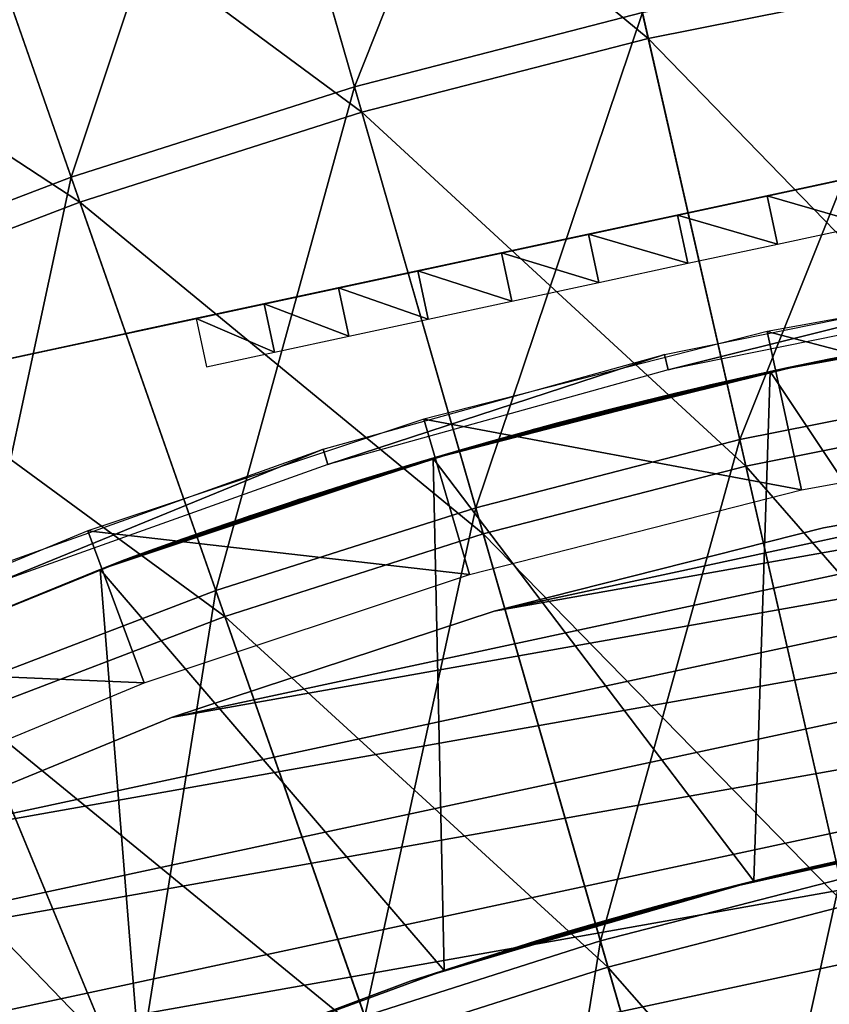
# Model space of a CAD drawing. Header units: millimetres. Extents: x -63 to 63, y -63 to 63.
# Tile 91 of 107: x -10.98 to -6.05, y 25.45 to 31.45. Entities that reach past the tile are written whole.
import ezdxf

# ---------------------------------------------------------------- set-up
doc = ezdxf.new("R2010")
doc.units = ezdxf.units.MM
doc.header["$LTSCALE"] = 106.095679
for name, color, linetype in [('1', 7, 'CONTINUOUS'), ('11', 7, 'CONTINUOUS'), ('15', 7, 'CONTINUOUS'), ('17', 7, 'CONTINUOUS'), ('18', 7, 'CONTINUOUS'), ('24', 7, 'CONTINUOUS'), ('26', 7, 'CONTINUOUS'), ('3', 7, 'CONTINUOUS'), ('32', 7, 'CONTINUOUS'), ('33', 7, 'CONTINUOUS'), ('7', 7, 'CONTINUOUS')]:
    doc.layers.add(name, color=color, linetype=linetype)

msp = doc.modelspace()

# ---------------------------------------------------------------- linework, layer by layer
at = {"layer": '1', "color": 4, "linetype": 'Continuous'}
for points in [[(-6.4286, 29.552, -29.7933), (-4.1636, 28.9587, -0.1933), (-4.304, 29.9353, -29.7933), (-6.4286, 29.552, -29.7933)], [(-8.5205, 29.0181, -29.7933), (-6.2189, 28.5878, -0.1933), (-6.4286, 29.552, -29.7933), (-8.5205, 29.0181, -29.7933)], [(-6.2189, 28.5878, -0.1933), (-4.1636, 28.9587, -0.1933), (-6.4286, 29.552, -29.7933), (-6.2189, 28.5878, -0.1933)], [(-10.5689, 28.3363, -29.7933), (-8.2425, 28.0714, -0.1933), (-8.5205, 29.0181, -29.7933), (-10.5689, 28.3363, -29.7933)], [(-8.2425, 28.0714, -0.1933), (-6.2189, 28.5878, -0.1933), (-8.5205, 29.0181, -29.7933), (-8.2425, 28.0714, -0.1933)], [(-12.5634, 27.5101, -29.7933), (-10.2241, 27.4118, -0.1933), (-10.5689, 28.3363, -29.7933), (-12.5634, 27.5101, -29.7933)], [(-10.2241, 27.4118, -0.1933), (-8.2425, 28.0714, -0.1933), (-10.5689, 28.3363, -29.7933), (-10.2241, 27.4118, -0.1933)], [(-12.1536, 26.6126, -0.1933), (-10.2241, 27.4118, -0.1933), (-12.5634, 27.5101, -29.7933), (-12.1536, 26.6126, -0.1933)]]:
    msp.add_3dface(points, dxfattribs=at)
at = {"layer": '11', "linetype": 'Continuous'}
for points in [[(-7.7635, 34.014, 5.378), (-8.9431, 31.0422, 7.1002), (-9.6584, 33.5251, 5.378), (-7.7635, 34.014, 5.378)], [(-7.1885, 31.4948, 7.1002), (-8.9431, 31.0422, 7.1002), (-7.7635, 34.014, 5.378), (-7.1885, 31.4948, 7.1002)], [(-9.6584, 33.5251, 5.378), (-10.6696, 30.4919, 7.1002), (-11.523, 32.9308, 5.378), (-9.6584, 33.5251, 5.378)], [(-8.9431, 31.0422, 7.1002), (-10.6696, 30.4919, 7.1002), (-9.6584, 33.5251, 5.378), (-8.9431, 31.0422, 7.1002)], [(-10.6696, 30.4919, 7.1002), (-12.3625, 29.8457, 7.1002), (-11.523, 32.9308, 5.378), (-10.6696, 30.4919, 7.1002)], [(-5.4112, 31.8483, 7.1002), (-6.5946, 28.8929, 8.6877), (-7.1885, 31.4948, 7.1002), (-5.4112, 31.8483, 7.1002)], [(-4.9642, 29.2172, 8.6877), (-6.5946, 28.8929, 8.6877), (-5.4112, 31.8483, 7.1002), (-4.9642, 29.2172, 8.6877)], [(-7.1885, 31.4948, 7.1002), (-8.2043, 28.4777, 8.6877), (-8.9431, 31.0422, 7.1002), (-7.1885, 31.4948, 7.1002)], [(-6.5946, 28.8929, 8.6877), (-8.2043, 28.4777, 8.6877), (-7.1885, 31.4948, 7.1002), (-6.5946, 28.8929, 8.6877)], [(-8.9431, 31.0422, 7.1002), (-9.7881, 27.9728, 8.6877), (-10.6696, 30.4919, 7.1002), (-8.9431, 31.0422, 7.1002)], [(-8.2043, 28.4777, 8.6877), (-9.7881, 27.9728, 8.6877), (-8.9431, 31.0422, 7.1002), (-8.2043, 28.4777, 8.6877)], [(-10.6696, 30.4919, 7.1002), (-11.3412, 27.38, 8.6877), (-12.3625, 29.8457, 7.1002), (-10.6696, 30.4919, 7.1002)], [(-9.7881, 27.9728, 8.6877), (-11.3412, 27.38, 8.6877), (-10.6696, 30.4919, 7.1002), (-9.7881, 27.9728, 8.6877)], [(-4.9642, 29.2172, 8.6877), (-5.9834, 26.2151, 10.1364), (-6.5946, 28.8929, 8.6877), (-4.9642, 29.2172, 8.6877)], [(-6.5946, 28.8929, 8.6877), (-7.4439, 25.8384, 10.1364), (-8.2043, 28.4777, 8.6877), (-6.5946, 28.8929, 8.6877)], [(-5.9834, 26.2151, 10.1364), (-7.4439, 25.8384, 10.1364), (-6.5946, 28.8929, 8.6877), (-5.9834, 26.2151, 10.1364)], [(-8.2043, 28.4777, 8.6877), (-8.881, 25.3804, 10.1364), (-9.7881, 27.9728, 8.6877), (-8.2043, 28.4777, 8.6877)], [(-7.4439, 25.8384, 10.1364), (-8.881, 25.3804, 10.1364), (-8.2043, 28.4777, 8.6877), (-7.4439, 25.8384, 10.1364)], [(-9.7881, 27.9728, 8.6877), (-10.2901, 24.8425, 10.1364), (-11.3412, 27.38, 8.6877), (-9.7881, 27.9728, 8.6877)], [(-8.881, 25.3804, 10.1364), (-10.2901, 24.8425, 10.1364), (-9.7881, 27.9728, 8.6877), (-8.881, 25.3804, 10.1364)], [(-10.2901, 24.8425, 10.1364), (-11.6668, 24.2264, 10.1364), (-11.3412, 27.38, 8.6877), (-10.2901, 24.8425, 10.1364)], [(-5.9834, 26.2151, 10.1364), (-6.664, 23.1313, 11.4425), (-7.4439, 25.8384, 10.1364), (-5.9834, 26.2151, 10.1364)], [(-5.3565, 23.4685, 11.4425), (-6.664, 23.1313, 11.4425), (-5.9834, 26.2151, 10.1364), (-5.3565, 23.4685, 11.4425)], [(-7.4439, 25.8384, 10.1364), (-7.9505, 22.7212, 11.4425), (-8.881, 25.3804, 10.1364), (-7.4439, 25.8384, 10.1364)], [(-6.664, 23.1313, 11.4425), (-7.9505, 22.7212, 11.4425), (-7.4439, 25.8384, 10.1364), (-6.664, 23.1313, 11.4425)]]:
    msp.add_3dface(points, dxfattribs=at)
at = {"layer": '15', "color": 251, "linetype": 'Continuous', "true_color": 0x4c4c4c}
for points in [[(-6.179, 29.3568, -36), (-4.0813, 29.7211, -36), (-6.0418, 29.3853, -59.3742), (-6.179, 29.3568, -36)], [(-6.4098, 29.3071, -236), (-4.4254, 29.6718, -226.2977), (-4.3237, 29.685, -236), (-6.4098, 29.3071, -236)], [(-4.8642, 29.603, -226.4892), (-4.4254, 29.6718, -226.2977), (-6.4098, 29.3071, -236), (-4.8642, 29.603, -226.4892)], [(-5.3206, 29.5244, -226.6275), (-4.8642, 29.603, -226.4892), (-6.4098, 29.3071, -236), (-5.3206, 29.5244, -226.6275)], [(-5.797, 29.4346, -226.7144), (-5.3206, 29.5244, -226.6275), (-6.4098, 29.3071, -236), (-5.797, 29.4346, -226.7144)], [(-6.2933, 29.3325, -226.75), (-5.797, 29.4346, -226.7144), (-6.4098, 29.3071, -236), (-6.2933, 29.3325, -226.75)], [(-5.8095, 29.4321, -218.2794), (-6.2971, 29.3317, -218.25), (-6.0414, 29.3854, -62.6258), (-5.8095, 29.4321, -218.2794)], [(-8.2446, 28.8449, -36), (-6.179, 29.3568, -36), (-7.8918, 28.9434, -60.8784), (-8.2446, 28.8449, -36)], [(-7.8918, 28.9434, -60.8784), (-6.179, 29.3568, -36), (-7.8536, 28.9538, -60.6316), (-7.8918, 28.9434, -60.8784)], [(-7.8536, 28.9538, -60.6316), (-6.179, 29.3568, -36), (-7.7818, 28.9732, -60.3901), (-7.8536, 28.9538, -60.6316)], [(-7.7818, 28.9732, -60.3901), (-6.179, 29.3568, -36), (-7.6806, 29.0002, -60.1699), (-7.7818, 28.9732, -60.3901)], [(-7.6806, 29.0002, -60.1699), (-6.179, 29.3568, -36), (-7.5464, 29.0354, -59.9704), (-7.6806, 29.0002, -60.1699)], [(-7.5464, 29.0354, -59.9704), (-6.179, 29.3568, -36), (-7.38, 29.0781, -59.7876), (-7.5464, 29.0354, -59.9704)], [(-7.38, 29.0781, -59.7876), (-6.179, 29.3568, -36), (-7.1926, 29.125, -59.6325), (-7.38, 29.0781, -59.7876)], [(-7.1926, 29.125, -59.6325), (-6.179, 29.3568, -36), (-6.9934, 29.1735, -59.514), (-7.1926, 29.125, -59.6325)], [(-6.9934, 29.1735, -59.514), (-6.179, 29.3568, -36), (-6.778, 29.2243, -59.4281), (-6.9934, 29.1735, -59.514)], [(-6.778, 29.2243, -59.4281), (-6.179, 29.3568, -36), (-6.5451, 29.2773, -59.3735), (-6.778, 29.2243, -59.4281)], [(-6.5451, 29.2773, -59.3735), (-6.179, 29.3568, -36), (-6.2945, 29.3322, -59.3501), (-6.5451, 29.2773, -59.3735)], [(-6.2971, 29.3317, -218.25), (-6.2945, 29.3322, -62.6498), (-6.0414, 29.3854, -62.6258), (-6.2971, 29.3317, -218.25)], [(-6.2945, 29.3322, -59.3501), (-6.179, 29.3568, -36), (-6.0418, 29.3853, -59.3742), (-6.2945, 29.3322, -59.3501)], [(-8.4641, 28.7789, -236), (-6.7807, 29.2237, -226.7197), (-6.4098, 29.3071, -236), (-8.4641, 28.7789, -236)], [(-6.2971, 29.3317, -218.25), (-6.7879, 29.222, -218.2848), (-6.5469, 29.2769, -62.6259), (-6.2971, 29.3317, -218.25)], [(-6.5469, 29.2769, -62.6259), (-6.7879, 29.222, -218.2848), (-6.7812, 29.2235, -62.5707), (-6.5469, 29.2769, -62.6259)], [(-6.7807, 29.2237, -226.7197), (-6.2933, 29.3325, -226.75), (-6.4098, 29.3071, -236), (-6.7807, 29.2237, -226.7197)], [(-6.2945, 29.3322, -62.6498), (-6.2971, 29.3317, -218.25), (-6.5469, 29.2769, -62.6259), (-6.2945, 29.3322, -62.6498)], [(-7.2478, 29.1113, -226.6362), (-6.7807, 29.2237, -226.7197), (-8.4641, 28.7789, -236), (-7.2478, 29.1113, -226.6362)], [(-6.7879, 29.222, -218.2848), (-7.2564, 29.1092, -218.3708), (-6.9975, 29.1725, -62.4842), (-6.7879, 29.222, -218.2848)], [(-6.7812, 29.2235, -62.5707), (-6.7879, 29.222, -218.2848), (-6.9975, 29.1725, -62.4842), (-6.7812, 29.2235, -62.5707)], [(-6.9975, 29.1725, -62.4842), (-7.2564, 29.1092, -218.3708), (-7.1972, 29.1239, -62.3652), (-6.9975, 29.1725, -62.4842)], [(-7.6945, 28.9965, -226.4994), (-7.2478, 29.1113, -226.6362), (-8.4641, 28.7789, -236), (-7.6945, 28.9965, -226.4994)], [(-7.2564, 29.1092, -218.3708), (-7.7028, 28.9943, -218.508), (-7.3844, 29.077, -62.2094), (-7.2564, 29.1092, -218.3708)], [(-7.1972, 29.1239, -62.3652), (-7.2564, 29.1092, -218.3708), (-7.3844, 29.077, -62.2094), (-7.1972, 29.1239, -62.3652)], [(-7.3844, 29.077, -62.2094), (-7.7028, 28.9943, -218.508), (-7.5502, 29.0344, -62.0261), (-7.3844, 29.077, -62.2094)], [(-7.5502, 29.0344, -62.0261), (-7.7028, 28.9943, -218.508), (-7.6837, 28.9993, -61.8263), (-7.5502, 29.0344, -62.0261)], [(-8.1244, 28.879, -226.3075), (-7.6945, 28.9965, -226.4994), (-8.4641, 28.7789, -236), (-8.1244, 28.879, -226.3075)], [(-7.7028, 28.9943, -218.508), (-8.13, 28.8774, -218.6983), (-7.7841, 28.9725, -61.6062), (-7.7028, 28.9943, -218.508)], [(-7.6837, 28.9993, -61.8263), (-7.7028, 28.9943, -218.508), (-7.7841, 28.9725, -61.6062), (-7.6837, 28.9993, -61.8263)], [(-7.8923, 28.9433, -61.1189), (-8.2446, 28.8449, -36), (-7.8918, 28.9434, -60.8784), (-7.8923, 28.9433, -61.1189)], [(-8.13, 28.8774, -218.6983), (-8.2446, 28.8449, -36), (-7.8923, 28.9433, -61.1189), (-8.13, 28.8774, -218.6983)], [(-7.7841, 28.9725, -61.6062), (-8.13, 28.8774, -218.6983), (-7.855, 28.9534, -61.3652), (-7.7841, 28.9725, -61.6062)], [(-7.855, 28.9534, -61.3652), (-8.13, 28.8774, -218.6983), (-7.8923, 28.9433, -61.1189), (-7.855, 28.9534, -61.3652)], [(-8.13, 28.8774, -218.6983), (-8.5422, 28.7582, -218.9439), (-8.2446, 28.8449, -36), (-8.13, 28.8774, -218.6983)], [(-8.5418, 28.7583, -226.058), (-8.1244, 28.879, -226.3075), (-8.4641, 28.7789, -236), (-8.5418, 28.7583, -226.058)], [(-8.2446, 28.8449, -36), (-10.188, 28.2171, -221.2426), (-10.2679, 28.1881, -36), (-8.2446, 28.8449, -36)], [(-10.0294, 28.2738, -220.7831), (-10.188, 28.2171, -221.2426), (-8.2446, 28.8449, -36), (-10.0294, 28.2738, -220.7831)], [(-9.8196, 28.3474, -220.3481), (-10.0294, 28.2738, -220.7831), (-8.2446, 28.8449, -36), (-9.8196, 28.3474, -220.3481)], [(-9.5608, 28.4357, -219.9371), (-9.8196, 28.3474, -220.3481), (-8.2446, 28.8449, -36), (-9.5608, 28.4357, -219.9371)], [(-9.2619, 28.5345, -219.5643), (-9.5608, 28.4357, -219.9371), (-8.2446, 28.8449, -36), (-9.2619, 28.5345, -219.5643)], [(-8.9244, 28.6418, -219.2356), (-9.2619, 28.5345, -219.5643), (-8.2446, 28.8449, -36), (-8.9244, 28.6418, -219.2356)], [(-8.5422, 28.7582, -218.9439), (-8.9244, 28.6418, -219.2356), (-8.2446, 28.8449, -36), (-8.5422, 28.7582, -218.9439)], [(-10.4934, 28.1015, -236), (-8.5418, 28.7583, -226.058), (-8.4641, 28.7789, -236), (-10.4934, 28.1015, -236)], [(-8.93, 28.6401, -225.7605), (-8.5418, 28.7583, -226.058), (-10.4934, 28.1015, -236), (-8.93, 28.6401, -225.7605)], [(-9.2718, 28.5313, -225.4244), (-8.93, 28.6401, -225.7605), (-10.4934, 28.1015, -236), (-9.2718, 28.5313, -225.4244)], [(-9.5744, 28.4312, -225.0406), (-9.2718, 28.5313, -225.4244), (-10.4934, 28.1015, -236), (-9.5744, 28.4312, -225.0406)], [(-9.836, 28.3417, -224.6176), (-9.5744, 28.4312, -225.0406), (-10.4934, 28.1015, -236), (-9.836, 28.3417, -224.6176)], [(-10.0464, 28.2678, -224.1728), (-9.836, 28.3417, -224.6176), (-10.4934, 28.1015, -236), (-10.0464, 28.2678, -224.1728)], [(-10.2022, 28.212, -223.7079), (-10.0464, 28.2678, -224.1728), (-10.4934, 28.1015, -236), (-10.2022, 28.212, -223.7079)], [(-10.3082, 28.1734, -223.2167), (-10.2022, 28.212, -223.7079), (-10.4934, 28.1015, -236), (-10.3082, 28.1734, -223.2167)], [(-10.188, 28.2171, -221.2426), (-10.2994, 28.1766, -221.7311), (-10.2679, 28.1881, -36), (-10.188, 28.2171, -221.2426)], [(-12.2403, 27.3893, -36), (-10.2679, 28.1881, -36), (-10.4934, 28.1015, -236), (-12.2403, 27.3893, -36)], [(-10.2679, 28.1881, -36), (-10.3615, 28.1538, -222.7187), (-10.4934, 28.1015, -236), (-10.2679, 28.1881, -36)], [(-10.3615, 28.1538, -222.7187), (-10.3082, 28.1734, -223.2167), (-10.4934, 28.1015, -236), (-10.3615, 28.1538, -222.7187)], [(-10.3588, 28.1548, -222.2282), (-10.3615, 28.1538, -222.7187), (-10.2679, 28.1881, -36), (-10.3588, 28.1548, -222.2282)], [(-10.2994, 28.1766, -221.7311), (-10.3588, 28.1548, -222.2282), (-10.2679, 28.1881, -36), (-10.2994, 28.1766, -221.7311)], [(-12.4678, 27.2853, -236), (-12.2403, 27.3893, -36), (-10.4934, 28.1015, -236), (-12.4678, 27.2853, -236)]]:
    msp.add_3dface(points, dxfattribs=at)
at = {"layer": '17', "color": 251, "linetype": 'Continuous', "true_color": 0x4c4c4c}
for points in [[(-6.5097, 26.2028, -236), (-4.6048, 26.6036, -236), (-6.2623, 26.2637, -224.6644), (-6.5097, 26.2028, -236)], [(-6.2623, 26.2637, -224.6644), (-4.6048, 26.6036, -236), (-5.9717, 26.3313, -224.7261), (-6.2623, 26.2637, -224.6644)], [(-4.8076, 26.5685, -36), (-6.7228, 26.1497, -36), (-4.9624, 26.5401, -59.514), (-4.8076, 26.5685, -36)], [(-4.9624, 26.5401, -59.514), (-6.7228, 26.1497, -36), (-5.1797, 26.4985, -59.4281), (-4.9624, 26.5401, -59.514)], [(-5.1797, 26.4985, -59.4281), (-6.7228, 26.1497, -36), (-5.414, 26.4516, -59.3735), (-5.1797, 26.4985, -59.4281)], [(-5.414, 26.4516, -59.3735), (-6.7228, 26.1497, -36), (-5.665, 26.399, -59.3502), (-5.414, 26.4516, -59.3735)], [(-5.665, 26.399, -59.3502), (-6.7228, 26.1497, -36), (-5.9173, 26.3436, -59.3742), (-5.665, 26.399, -59.3502)], [(-5.9173, 26.3436, -59.3742), (-6.7228, 26.1497, -36), (-6.1514, 26.2899, -59.4295), (-5.9173, 26.3436, -59.3742)], [(-5.9178, 26.3435, -62.6258), (-6.1522, 26.2897, -62.5705), (-5.9717, 26.3313, -220.2738), (-5.9178, 26.3435, -62.6258)], [(-6.1514, 26.2899, -59.4295), (-6.7228, 26.1497, -36), (-6.3674, 26.2384, -59.516), (-6.1514, 26.2899, -59.4295)], [(-6.1522, 26.2897, -62.5705), (-6.3686, 26.2382, -62.484), (-6.2624, 26.2637, -220.3355), (-6.1522, 26.2897, -62.5705)], [(-5.9717, 26.3313, -220.2738), (-6.1522, 26.2897, -62.5705), (-6.2624, 26.2637, -220.3355), (-5.9717, 26.3313, -220.2738)], [(-6.3674, 26.2384, -59.516), (-6.7228, 26.1497, -36), (-6.5669, 26.1892, -59.6353), (-6.3674, 26.2384, -59.516)], [(-6.3686, 26.2382, -62.484), (-6.5682, 26.1889, -62.3647), (-6.5372, 26.1967, -220.4358), (-6.3686, 26.2382, -62.484)], [(-6.2624, 26.2637, -220.3355), (-6.3686, 26.2382, -62.484), (-6.5372, 26.1967, -220.4358), (-6.2624, 26.2637, -220.3355)], [(-6.537, 26.1967, -224.5643), (-6.5097, 26.2028, -236), (-6.2623, 26.2637, -224.6644), (-6.537, 26.1967, -224.5643)], [(-8.3957, 25.659, -236), (-6.5097, 26.2028, -236), (-7.8398, 25.8367, -222.6528), (-8.3957, 25.659, -236)], [(-7.8398, 25.8367, -222.6528), (-6.5097, 26.2028, -236), (-7.7985, 25.8492, -222.9592), (-7.8398, 25.8367, -222.6528)], [(-7.7985, 25.8492, -222.9592), (-6.5097, 26.2028, -236), (-7.7191, 25.8731, -223.2566), (-7.7985, 25.8492, -222.9592)], [(-7.7191, 25.8731, -223.2566), (-6.5097, 26.2028, -236), (-7.6027, 25.9075, -223.5342), (-7.7191, 25.8731, -223.2566)], [(-7.6027, 25.9075, -223.5342), (-6.5097, 26.2028, -236), (-7.4471, 25.9527, -223.7985), (-7.6027, 25.9075, -223.5342)], [(-7.4471, 25.9527, -223.7985), (-6.5097, 26.2028, -236), (-7.2605, 26.0055, -224.0376), (-7.4471, 25.9527, -223.7985)], [(-7.2605, 26.0055, -224.0376), (-6.5097, 26.2028, -236), (-7.0459, 26.0644, -224.2441), (-7.2605, 26.0055, -224.0376)], [(-7.0459, 26.0644, -224.2441), (-6.5097, 26.2028, -236), (-6.8005, 26.1295, -224.4226), (-7.0459, 26.0644, -224.2441)], [(-6.5372, 26.1967, -220.4358), (-6.7553, 26.1413, -62.2085), (-6.801, 26.1294, -220.5777), (-6.5372, 26.1967, -220.4358)], [(-6.8005, 26.1295, -224.4226), (-6.5097, 26.2028, -236), (-6.537, 26.1967, -224.5643), (-6.8005, 26.1295, -224.4226)], [(-6.5682, 26.1889, -62.3647), (-6.7553, 26.1413, -62.2085), (-6.5372, 26.1967, -220.4358), (-6.5682, 26.1889, -62.3647)], [(-6.5669, 26.1892, -59.6353), (-6.7228, 26.1497, -36), (-6.7539, 26.1416, -59.7915), (-6.5669, 26.1892, -59.6353)], [(-6.7228, 26.1497, -36), (-8.603, 25.5927, -36), (-6.7539, 26.1416, -59.7915), (-6.7228, 26.1497, -36)], [(-6.7539, 26.1416, -59.7915), (-8.603, 25.5927, -36), (-6.9195, 26.0983, -59.9751), (-6.7539, 26.1416, -59.7915)], [(-6.9195, 26.0983, -59.9751), (-8.603, 25.5927, -36), (-7.0529, 26.0626, -60.175), (-6.9195, 26.0983, -59.9751)], [(-6.9209, 26.0979, -62.0249), (-7.0541, 26.0622, -61.825), (-7.0466, 26.0642, -220.7565), (-6.9209, 26.0979, -62.0249)], [(-6.801, 26.1294, -220.5777), (-6.9209, 26.0979, -62.0249), (-7.0466, 26.0642, -220.7565), (-6.801, 26.1294, -220.5777)], [(-6.7553, 26.1413, -62.2085), (-6.9209, 26.0979, -62.0249), (-6.801, 26.1294, -220.5777), (-6.7553, 26.1413, -62.2085)], [(-7.0529, 26.0626, -60.175), (-8.603, 25.5927, -36), (-7.1531, 26.0352, -60.3946), (-7.0529, 26.0626, -60.175)], [(-7.1531, 26.0352, -60.3946), (-8.603, 25.5927, -36), (-7.2239, 26.0157, -60.6348), (-7.1531, 26.0352, -60.3946)], [(-7.0466, 26.0642, -220.7565), (-7.2245, 26.0155, -61.3652), (-7.2613, 26.0053, -220.9633), (-7.0466, 26.0642, -220.7565)], [(-7.1541, 26.035, -61.6054), (-7.2245, 26.0155, -61.3652), (-7.0466, 26.0642, -220.7565), (-7.1541, 26.035, -61.6054)], [(-7.0541, 26.0622, -61.825), (-7.1541, 26.035, -61.6054), (-7.0466, 26.0642, -220.7565), (-7.0541, 26.0622, -61.825)], [(-7.2239, 26.0157, -60.6348), (-8.603, 25.5927, -36), (-7.2612, 26.0053, -60.8802), (-7.2239, 26.0157, -60.6348)], [(-7.2612, 26.0053, -60.8802), (-8.603, 25.5927, -36), (-7.2614, 26.0052, -61.1198), (-7.2612, 26.0053, -60.8802)], [(-7.2614, 26.0052, -61.1198), (-8.603, 25.5927, -36), (-7.448, 25.9524, -221.2029), (-7.2614, 26.0052, -61.1198)], [(-7.2613, 26.0053, -220.9633), (-7.2614, 26.0052, -61.1198), (-7.448, 25.9524, -221.2029), (-7.2613, 26.0053, -220.9633)], [(-7.2245, 26.0155, -61.3652), (-7.2614, 26.0052, -61.1198), (-7.2613, 26.0053, -220.9633), (-7.2245, 26.0155, -61.3652)], [(-7.448, 25.9524, -221.2029), (-8.603, 25.5927, -36), (-7.6036, 25.9073, -221.4677), (-7.448, 25.9524, -221.2029)], [(-7.6036, 25.9073, -221.4677), (-8.603, 25.5927, -36), (-7.7199, 25.8728, -221.7457), (-7.6036, 25.9073, -221.4677)], [(-7.7199, 25.8728, -221.7457), (-8.603, 25.5927, -36), (-7.799, 25.8491, -222.0434), (-7.7199, 25.8728, -221.7457)], [(-7.799, 25.8491, -222.0434), (-8.603, 25.5927, -36), (-7.84, 25.8367, -222.35), (-7.799, 25.8491, -222.0434)], [(-8.603, 25.5927, -36), (-8.3957, 25.659, -236), (-7.84, 25.8367, -222.35), (-8.603, 25.5927, -36)], [(-7.84, 25.8367, -222.35), (-8.3957, 25.659, -236), (-7.8398, 25.8367, -222.6528), (-7.84, 25.8367, -222.35)], [(-10.2436, 24.9796, -236), (-8.3957, 25.659, -236), (-8.603, 25.5927, -36), (-10.2436, 24.9796, -236)], [(-10.4383, 24.9006, -36), (-10.2436, 24.9796, -236), (-8.603, 25.5927, -36), (-10.4383, 24.9006, -36)]]:
    msp.add_3dface(points, dxfattribs=at)
at = {"layer": '18', "color": 251, "linetype": 'Continuous', "true_color": 0x4c4c4c}
for points in [[(-6.4098, 29.3071, -236), (-4.3237, 29.685, -236), (-4.6048, 26.6036, -236), (-6.4098, 29.3071, -236)], [(-8.4641, 28.7789, -236), (-6.4098, 29.3071, -236), (-6.5097, 26.2028, -236), (-8.4641, 28.7789, -236)], [(-6.4098, 29.3071, -236), (-4.6048, 26.6036, -236), (-6.5097, 26.2028, -236), (-6.4098, 29.3071, -236)], [(-10.4934, 28.1015, -236), (-8.4641, 28.7789, -236), (-8.3957, 25.659, -236), (-10.4934, 28.1015, -236)], [(-8.4641, 28.7789, -236), (-6.5097, 26.2028, -236), (-8.3957, 25.659, -236), (-8.4641, 28.7789, -236)], [(-12.4678, 27.2853, -236), (-10.4934, 28.1015, -236), (-10.2436, 24.9796, -236), (-12.4678, 27.2853, -236)], [(-10.4934, 28.1015, -236), (-8.3957, 25.659, -236), (-10.2436, 24.9796, -236), (-10.4934, 28.1015, -236)], [(-12.4678, 27.2853, -236), (-10.2436, 24.9796, -236), (-12.0258, 24.1738, -236), (-12.4678, 27.2853, -236)]]:
    msp.add_3dface(points, dxfattribs=at)
at = {"layer": '24', "linetype": 'Continuous'}
for points in [[(0.0815, 28.9999, -238), (2.1502, 28.9202, -238), (-11.9728, 26.4131, -238), (0.0815, 28.9999, -238)], [(-10.058, 27.1999, -238), (0.0815, 28.9999, -238), (-11.9728, 26.4131, -238), (-10.058, 27.1999, -238)], [(-1.9874, 28.9318, -238), (0.0815, 28.9999, -238), (-10.058, 27.1999, -238), (-1.9874, 28.9318, -238)], [(2.1502, 28.9202, -238), (4.2078, 28.6931, -238), (-13.8266, 25.4916, -238), (2.1502, 28.9202, -238)], [(-11.9728, 26.4131, -238), (2.1502, 28.9202, -238), (-13.8266, 25.4916, -238), (-11.9728, 26.4131, -238)], [(-8.0919, 27.8482, -238), (-1.9874, 28.9318, -238), (-10.058, 27.1999, -238), (-8.0919, 27.8482, -238)], [(-4.0464, 28.7163, -238), (-1.9874, 28.9318, -238), (-8.0919, 27.8482, -238), (-4.0464, 28.7163, -238)], [(4.2078, 28.6931, -238), (6.2441, 28.3198, -238), (-15.6099, 24.4404, -238), (4.2078, 28.6931, -238)], [(-13.8266, 25.4916, -238), (4.2078, 28.6931, -238), (-15.6099, 24.4404, -238), (-13.8266, 25.4916, -238)], [(-6.0847, 28.3545, -238), (-4.0464, 28.7163, -238), (-8.0919, 27.8482, -238), (-6.0847, 28.3545, -238)], [(6.2441, 28.3198, -238), (8.2484, 27.8022, -238), (-17.3137, 23.2644, -238), (6.2441, 28.3198, -238)], [(-15.6099, 24.4404, -238), (6.2441, 28.3198, -238), (-17.3137, 23.2644, -238), (-15.6099, 24.4404, -238)], [(8.2484, 27.8022, -238), (10.2109, 27.1429, -238), (-18.9292, 21.9701, -238), (8.2484, 27.8022, -238)], [(-17.3137, 23.2644, -238), (8.2484, 27.8022, -238), (-18.9292, 21.9701, -238), (-17.3137, 23.2644, -238)], [(10.2109, 27.1429, -238), (12.1211, 26.3454, -238), (-20.4484, 20.5637, -238), (10.2109, 27.1429, -238)], [(-18.9292, 21.9701, -238), (10.2109, 27.1429, -238), (-20.4484, 20.5637, -238), (-18.9292, 21.9701, -238)], [(12.1211, 26.3454, -238), (13.9698, 25.4135, -238), (-21.8632, 19.0525, -238), (12.1211, 26.3454, -238)], [(-20.4484, 20.5637, -238), (12.1211, 26.3454, -238), (-21.8632, 19.0525, -238), (-20.4484, 20.5637, -238)]]:
    msp.add_3dface(points, dxfattribs=at)
at = {"layer": '26', "linetype": 'Continuous'}
for points in [[(-4.0464, 28.7163, -238), (-6.0847, 28.3545, -238), (-4.0464, 28.7163, -236), (-4.0464, 28.7163, -238)], [(-4.0464, 28.7163, -236), (-6.0847, 28.3545, -238), (-6.0847, 28.3545, -236), (-4.0464, 28.7163, -236)], [(-6.0847, 28.3545, -236), (-8.0919, 27.8482, -238), (-8.092, 27.8482, -236), (-6.0847, 28.3545, -236)], [(-6.0847, 28.3545, -238), (-8.0919, 27.8482, -238), (-6.0847, 28.3545, -236), (-6.0847, 28.3545, -238)], [(-8.0919, 27.8482, -238), (-10.058, 27.1999, -238), (-8.092, 27.8482, -236), (-8.0919, 27.8482, -238)], [(-8.092, 27.8482, -236), (-10.058, 27.1999, -238), (-10.058, 27.1999, -236), (-8.092, 27.8482, -236)], [(-10.058, 27.1999, -238), (-11.9728, 26.4131, -238), (-10.058, 27.1999, -236), (-10.058, 27.1999, -238)], [(-10.058, 27.1999, -236), (-11.9728, 26.4131, -238), (-11.9728, 26.4131, -236), (-10.058, 27.1999, -236)]]:
    msp.add_3dface(points, dxfattribs=at)
at = {"layer": '3', "color": 251, "linetype": 'Continuous', "true_color": 0x4c4c4c}
for points in [[(-4.9377, 29.8407, -30.2035), (-7.0314, 29.3182, -35.7544), (-7.054, 29.4124, -30.2035), (-4.9377, 29.8407, -30.2035)], [(-4.9219, 29.7451, -35.7544), (-7.0314, 29.3182, -35.7544), (-4.9377, 29.8407, -30.2035), (-4.9219, 29.7451, -35.7544)], [(-7.054, 29.4124, -30.2035), (-9.105, 28.7419, -35.7544), (-9.1342, 28.8342, -30.2035), (-7.054, 29.4124, -30.2035)], [(-7.0314, 29.3182, -35.7544), (-9.105, 28.7419, -35.7544), (-7.054, 29.4124, -30.2035), (-7.0314, 29.3182, -35.7544)], [(-9.1342, 28.8342, -30.2035), (-11.1322, 28.0191, -35.7544), (-11.168, 28.1091, -30.2035), (-9.1342, 28.8342, -30.2035)], [(-9.105, 28.7419, -35.7544), (-11.1322, 28.0191, -35.7544), (-9.1342, 28.8342, -30.2035), (-9.105, 28.7419, -35.7544)]]:
    msp.add_3dface(points, dxfattribs=at)
at = {"layer": '32', "linetype": 'Continuous'}
for points in [[(-1.7691, 31.3774, -223.7002), (-1.9303, 31.3428, -224.236), (-7.5168, 30.144, -217.6062), (-1.7691, 31.3774, -223.7002)], [(-6.9748, 30.2603, -217.5222), (-1.7691, 31.3774, -223.7002), (-7.5168, 30.144, -217.6062), (-6.9748, 30.2603, -217.5222)], [(-1.6676, 31.3992, -223.1493), (-1.7691, 31.3774, -223.7002), (-6.9748, 30.2603, -217.5222), (-1.6676, 31.3992, -223.1493)], [(-6.427, 30.3779, -217.5008), (-1.6676, 31.3992, -223.1493), (-6.9748, 30.2603, -217.5222), (-6.427, 30.3779, -217.5008)], [(-1.6269, 31.4079, -222.5901), (-1.6676, 31.3992, -223.1493), (-6.427, 30.3779, -217.5008), (-1.6269, 31.4079, -222.5901)], [(-5.8803, 30.4952, -217.5423), (-1.6269, 31.4079, -222.5901), (-6.427, 30.3779, -217.5008), (-5.8803, 30.4952, -217.5423)], [(-1.9303, 31.3428, -224.236), (-4.9598, 30.6927, -221.024), (-7.5168, 30.144, -217.6062), (-1.9303, 31.3428, -224.236)], [(-4.4734, 30.7971, -227.0432), (-4.9836, 30.6876, -227.2484), (-7.8677, 30.0687, -224.1126), (-4.4734, 30.7971, -227.0432)], [(-6.2053, 30.4254, -224.6012), (-4.4734, 30.7971, -227.0432), (-7.8677, 30.0687, -224.1126), (-6.2053, 30.4254, -224.6012)], [(-6.1251, 30.4427, -224.6157), (-4.4734, 30.7971, -227.0432), (-6.2053, 30.4254, -224.6012), (-6.1251, 30.4427, -224.6157)], [(-6.0432, 30.4602, -224.6129), (-4.4734, 30.7971, -227.0432), (-6.1251, 30.4427, -224.6157), (-6.0432, 30.4602, -224.6129)], [(-4.9836, 30.6876, -227.2484), (-8.0699, 30.0253, -223.976), (-8.0112, 30.0379, -224.0345), (-4.9836, 30.6876, -227.2484)], [(-4.9836, 30.6876, -227.2484), (-5.5129, 30.574, -227.3938), (-8.0699, 30.0253, -223.976), (-4.9836, 30.6876, -227.2484)], [(-8.0461, 30.0304, -217.7516), (-4.9598, 30.6927, -221.024), (-5.0185, 30.6801, -220.9655), (-8.0461, 30.0304, -217.7516)], [(-8.0461, 30.0304, -217.7516), (-7.5168, 30.144, -217.6062), (-4.9598, 30.6927, -221.024), (-8.0461, 30.0304, -217.7516)], [(-5.0864, 30.6655, -220.9186), (-8.0461, 30.0304, -217.7516), (-5.0185, 30.6801, -220.9655), (-5.0864, 30.6655, -220.9186)], [(-5.162, 30.6493, -220.8874), (-8.0461, 30.0304, -217.7516), (-5.0864, 30.6655, -220.9186), (-5.162, 30.6493, -220.8874)], [(-7.9433, 30.0525, -224.0814), (-4.9836, 30.6876, -227.2484), (-8.0112, 30.0379, -224.0345), (-7.9433, 30.0525, -224.0814)], [(-7.8677, 30.0687, -224.1126), (-4.9836, 30.6876, -227.2484), (-7.9433, 30.0525, -224.0814), (-7.8677, 30.0687, -224.1126)], [(-8.5562, 29.9209, -217.9568), (-8.0461, 30.0304, -217.7516), (-5.162, 30.6493, -220.8874), (-8.5562, 29.9209, -217.9568)], [(-6.8244, 30.2926, -220.3988), (-8.5562, 29.9209, -217.9568), (-5.162, 30.6493, -220.8874), (-6.8244, 30.2926, -220.3988)], [(-11.2606, 29.3406, -221.2998), (-11.0994, 29.3752, -220.764), (-5.5129, 30.574, -227.3938), (-11.2606, 29.3406, -221.2998)], [(-6.0549, 30.4577, -227.4778), (-11.2606, 29.3406, -221.2998), (-5.5129, 30.574, -227.3938), (-6.0549, 30.4577, -227.4778)], [(-11.0994, 29.3752, -220.764), (-8.0699, 30.0253, -223.976), (-5.5129, 30.574, -227.3938), (-11.0994, 29.3752, -220.764)], [(-11.3621, 29.3188, -221.8507), (-11.2606, 29.3406, -221.2998), (-6.0549, 30.4577, -227.4778), (-11.3621, 29.3188, -221.8507)], [(-6.6027, 30.3402, -227.4992), (-11.3621, 29.3188, -221.8507), (-6.0549, 30.4577, -227.4778), (-6.6027, 30.3402, -227.4992)], [(-11.4027, 29.3101, -222.4099), (-11.3621, 29.3188, -221.8507), (-6.6027, 30.3402, -227.4992), (-11.4027, 29.3101, -222.4099)], [(-7.1494, 30.2228, -227.4577), (-11.4027, 29.3101, -222.4099), (-6.6027, 30.3402, -227.4992), (-7.1494, 30.2228, -227.4577)], [(-9.0407, 29.817, -218.2191), (-8.5562, 29.9209, -217.9568), (-6.9865, 30.2578, -220.3871), (-9.0407, 29.817, -218.2191)], [(-7.066, 30.2407, -220.4073), (-9.0407, 29.817, -218.2191), (-6.9865, 30.2578, -220.3871), (-7.066, 30.2407, -220.4073)], [(-7.1397, 30.2249, -220.4441), (-9.0407, 29.817, -218.2191), (-7.066, 30.2407, -220.4073), (-7.1397, 30.2249, -220.4441)], [(-6.9046, 30.2754, -220.3843), (-8.5562, 29.9209, -217.9568), (-6.8244, 30.2926, -220.3988), (-6.9046, 30.2754, -220.3843)], [(-6.9865, 30.2578, -220.3871), (-8.5562, 29.9209, -217.9568), (-6.9046, 30.2754, -220.3843), (-6.9865, 30.2578, -220.3871)], [(-11.3819, 29.3146, -222.9702), (-11.4027, 29.3101, -222.4099), (-7.1494, 30.2228, -227.4577), (-11.3819, 29.3146, -222.9702)], [(-7.6882, 30.1072, -227.3538), (-11.3819, 29.3146, -222.9702), (-7.1494, 30.2228, -227.4577), (-7.6882, 30.1072, -227.3538)], [(-9.4935, 29.7198, -218.5353), (-9.0407, 29.817, -218.2191), (-7.2039, 30.2111, -220.4954), (-9.4935, 29.7198, -218.5353)], [(-8.4488, 29.944, -221.7236), (-9.4935, 29.7198, -218.5353), (-7.2039, 30.2111, -220.4954), (-8.4488, 29.944, -221.7236)], [(-7.2039, 30.2111, -220.4954), (-9.0407, 29.817, -218.2191), (-7.1397, 30.2249, -220.4441), (-7.2039, 30.2111, -220.4954)], [(-11.2998, 29.3322, -223.5246), (-11.3819, 29.3146, -222.9702), (-7.6882, 30.1072, -227.3538), (-11.2998, 29.3322, -223.5246)], [(-8.2123, 29.9947, -227.1889), (-11.2998, 29.3322, -223.5246), (-7.6882, 30.1072, -227.3538), (-8.2123, 29.9947, -227.1889)], [(-11.1575, 29.3627, -224.0663), (-11.2998, 29.3322, -223.5246), (-8.2123, 29.9947, -227.1889), (-11.1575, 29.3627, -224.0663)], [(-8.715, 29.8869, -226.965), (-11.1575, 29.3627, -224.0663), (-8.2123, 29.9947, -227.1889), (-8.715, 29.8869, -226.965)], [(-11.0994, 29.3752, -220.764), (-10.8806, 29.4222, -220.25), (-8.0681, 30.0257, -223.9742), (-11.0994, 29.3752, -220.764)], [(-11.0994, 29.3752, -220.764), (-8.0681, 30.0257, -223.9742), (-8.0699, 30.0253, -223.976), (-11.0994, 29.3752, -220.764)], [(-8.0681, 30.0257, -223.9742), (-10.8806, 29.4222, -220.25), (-8.1115, 30.0164, -223.9031), (-8.0681, 30.0257, -223.9742)], [(-8.1115, 30.0164, -223.9031), (-10.8806, 29.4222, -220.25), (-8.1393, 30.0104, -223.8248), (-8.1115, 30.0164, -223.9031)], [(-8.1393, 30.0104, -223.8248), (-10.8806, 29.4222, -220.25), (-8.5568, 29.9208, -222.108), (-8.1393, 30.0104, -223.8248)], [(-8.0681, 30.0257, -223.9742), (-8.0112, 30.0379, -224.0345), (-8.0699, 30.0253, -223.976), (-8.0681, 30.0257, -223.9742)], [(-10.2816, 29.5507, -219.3128), (-9.9089, 29.6307, -218.9014), (-8.4488, 29.944, -221.7236), (-10.2816, 29.5507, -219.3128)], [(-8.5012, 29.9328, -221.7874), (-10.2816, 29.5507, -219.3128), (-8.4488, 29.944, -221.7236), (-8.5012, 29.9328, -221.7874)], [(-9.9089, 29.6307, -218.9014), (-9.4935, 29.7198, -218.5353), (-8.4488, 29.944, -221.7236), (-9.9089, 29.6307, -218.9014)], [(-10.9568, 29.4058, -224.5881), (-11.1575, 29.3627, -224.0663), (-8.715, 29.8869, -226.965), (-10.9568, 29.4058, -224.5881)], [(-9.19, 29.785, -226.685), (-10.9568, 29.4058, -224.5881), (-8.715, 29.8869, -226.965), (-9.19, 29.785, -226.685)], [(-10.8806, 29.4222, -220.25), (-10.6068, 29.4809, -219.7642), (-8.5568, 29.9208, -222.108), (-10.8806, 29.4222, -220.25)], [(-10.6068, 29.4809, -219.7642), (-10.2816, 29.5507, -219.3128), (-8.5398, 29.9245, -221.8613), (-10.6068, 29.4809, -219.7642)], [(-8.5624, 29.9196, -221.9419), (-10.6068, 29.4809, -219.7642), (-8.5398, 29.9245, -221.8613), (-8.5624, 29.9196, -221.9419)], [(-8.5568, 29.9208, -222.108), (-10.6068, 29.4809, -219.7642), (-8.5681, 29.9184, -222.0255), (-8.5568, 29.9208, -222.108)], [(-8.5681, 29.9184, -222.0255), (-10.6068, 29.4809, -219.7642), (-8.5624, 29.9196, -221.9419), (-8.5681, 29.9184, -222.0255)], [(-8.5398, 29.9245, -221.8613), (-10.2816, 29.5507, -219.3128), (-8.5012, 29.9328, -221.7874), (-8.5398, 29.9245, -221.8613)], [(-10.7003, 29.4609, -225.0837), (-10.9568, 29.4058, -224.5881), (-9.19, 29.785, -226.685), (-10.7003, 29.4609, -225.0837)], [(-9.6312, 29.6903, -226.3523), (-10.7003, 29.4609, -225.0837), (-9.19, 29.785, -226.685), (-9.6312, 29.6903, -226.3523)], [(-10.3911, 29.5272, -225.5466), (-10.7003, 29.4609, -225.0837), (-9.6312, 29.6903, -226.3523), (-10.3911, 29.5272, -225.5466)], [(-10.0333, 29.604, -225.9713), (-10.3911, 29.5272, -225.5466), (-9.6312, 29.6903, -226.3523), (-10.0333, 29.604, -225.9713)]]:
    msp.add_3dface(points, dxfattribs=at)
at = {"layer": '33', "linetype": 'Continuous'}
for points in [[(-5.8803, 30.4952, -217.5423), (-6.427, 30.3779, -217.5008), (-5.8172, 30.2019, -217.5423), (-5.8803, 30.4952, -217.5423)], [(-6.427, 30.3779, -217.5008), (-6.9748, 30.2603, -217.5222), (-6.3639, 30.0846, -217.5008), (-6.427, 30.3779, -217.5008)], [(-5.8172, 30.2019, -217.5423), (-6.427, 30.3779, -217.5008), (-6.3639, 30.0846, -217.5008), (-5.8172, 30.2019, -217.5423)], [(-6.9748, 30.2603, -217.5222), (-7.5168, 30.144, -217.6062), (-6.9117, 29.967, -217.5222), (-6.9748, 30.2603, -217.5222)], [(-6.3639, 30.0846, -217.5008), (-6.9748, 30.2603, -217.5222), (-6.9117, 29.967, -217.5222), (-6.3639, 30.0846, -217.5008)], [(-7.5168, 30.144, -217.6062), (-8.0461, 30.0304, -217.7516), (-7.4538, 29.8507, -217.6061), (-7.5168, 30.144, -217.6062)], [(-6.9117, 29.967, -217.5222), (-7.5168, 30.144, -217.6062), (-7.4538, 29.8507, -217.6061), (-6.9117, 29.967, -217.5222)], [(-8.0461, 30.0304, -217.7516), (-8.5562, 29.9209, -217.9568), (-7.9832, 29.7371, -217.7516), (-8.0461, 30.0304, -217.7516)], [(-7.4538, 29.8507, -217.6061), (-8.0461, 30.0304, -217.7516), (-7.9832, 29.7371, -217.7516), (-7.4538, 29.8507, -217.6061)], [(-8.5562, 29.9209, -217.9568), (-9.0407, 29.817, -218.2191), (-8.4934, 29.6276, -217.9568), (-8.5562, 29.9209, -217.9568)], [(-7.9832, 29.7371, -217.7516), (-8.5562, 29.9209, -217.9568), (-8.4934, 29.6276, -217.9568), (-7.9832, 29.7371, -217.7516)], [(-9.0407, 29.817, -218.2191), (-9.4935, 29.7198, -218.5353), (-8.9779, 29.5236, -218.2192), (-9.0407, 29.817, -218.2191)], [(-8.4934, 29.6276, -217.9568), (-9.0407, 29.817, -218.2191), (-8.9779, 29.5236, -218.2192), (-8.4934, 29.6276, -217.9568)], [(-9.4935, 29.7198, -218.5353), (-9.9089, 29.6307, -218.9014), (-9.4307, 29.4265, -218.5354), (-9.4935, 29.7198, -218.5353)], [(-8.9779, 29.5236, -218.2192), (-9.4935, 29.7198, -218.5353), (-9.4307, 29.4265, -218.5354), (-8.9779, 29.5236, -218.2192)], [(-9.4307, 29.4265, -218.5354), (-9.9089, 29.6307, -218.9014), (-9.846, 29.3374, -218.9014), (-9.4307, 29.4265, -218.5354)]]:
    msp.add_3dface(points, dxfattribs=at)
at = {"layer": '7', "linetype": 'Continuous'}
for points in [[(-9.6167, 33.3803, 7.3038), (-7.1526, 31.3375, 8.9626), (-7.7299, 33.867, 7.3038), (-9.6167, 33.3803, 7.3038)], [(-7.1526, 31.3375, 8.9626), (-5.3842, 31.6892, 8.9626), (-7.7299, 33.867, 7.3038), (-7.1526, 31.3375, 8.9626)], [(-11.4732, 32.7886, 7.3038), (-8.8984, 30.8871, 8.9626), (-9.6167, 33.3803, 7.3038), (-11.4732, 32.7886, 7.3038)], [(-8.8984, 30.8871, 8.9626), (-7.1526, 31.3375, 8.9626), (-9.6167, 33.3803, 7.3038), (-8.8984, 30.8871, 8.9626)], [(-13.2936, 32.0937, 7.3038), (-10.6163, 30.3396, 8.9626), (-11.4732, 32.7886, 7.3038), (-13.2936, 32.0937, 7.3038)], [(-10.6163, 30.3396, 8.9626), (-8.8984, 30.8871, 8.9626), (-11.4732, 32.7886, 7.3038), (-10.6163, 30.3396, 8.9626)], [(-12.3007, 29.6966, 8.9626), (-10.6163, 30.3396, 8.9626), (-13.2936, 32.0937, 7.3038), (-12.3007, 29.6966, 8.9626)], [(-7.1526, 31.3375, 8.9626), (-4.9364, 29.0534, 10.4907), (-5.3842, 31.6892, 8.9626), (-7.1526, 31.3375, 8.9626)], [(-8.8984, 30.8871, 8.9626), (-6.5576, 28.7309, 10.4907), (-7.1526, 31.3375, 8.9626), (-8.8984, 30.8871, 8.9626)], [(-6.5576, 28.7309, 10.4907), (-4.9364, 29.0534, 10.4907), (-7.1526, 31.3375, 8.9626), (-6.5576, 28.7309, 10.4907)], [(-10.6163, 30.3396, 8.9626), (-8.1583, 28.3181, 10.4907), (-8.8984, 30.8871, 8.9626), (-10.6163, 30.3396, 8.9626)], [(-8.1583, 28.3181, 10.4907), (-6.5576, 28.7309, 10.4907), (-8.8984, 30.8871, 8.9626), (-8.1583, 28.3181, 10.4907)], [(-12.3007, 29.6966, 8.9626), (-9.7333, 27.8161, 10.4907), (-10.6163, 30.3396, 8.9626), (-12.3007, 29.6966, 8.9626)], [(-9.7333, 27.8161, 10.4907), (-8.1583, 28.3181, 10.4907), (-10.6163, 30.3396, 8.9626), (-9.7333, 27.8161, 10.4907)], [(-11.2776, 27.2266, 10.4907), (-9.7333, 27.8161, 10.4907), (-12.3007, 29.6966, 8.9626), (-11.2776, 27.2266, 10.4907)], [(-6.5576, 28.7309, 10.4907), (-4.4764, 26.3462, 11.8845), (-4.9364, 29.0534, 10.4907), (-6.5576, 28.7309, 10.4907)], [(-8.1583, 28.3181, 10.4907), (-5.9466, 26.0537, 11.8845), (-6.5576, 28.7309, 10.4907), (-8.1583, 28.3181, 10.4907)], [(-5.9466, 26.0537, 11.8845), (-4.4764, 26.3462, 11.8845), (-6.5576, 28.7309, 10.4907), (-5.9466, 26.0537, 11.8845)], [(-9.7333, 27.8161, 10.4907), (-7.3981, 25.6793, 11.8845), (-8.1583, 28.3181, 10.4907), (-9.7333, 27.8161, 10.4907)], [(-7.3981, 25.6793, 11.8845), (-5.9466, 26.0537, 11.8845), (-8.1583, 28.3181, 10.4907), (-7.3981, 25.6793, 11.8845)], [(-11.2776, 27.2266, 10.4907), (-8.8263, 25.2241, 11.8845), (-9.7333, 27.8161, 10.4907), (-11.2776, 27.2266, 10.4907)], [(-8.8263, 25.2241, 11.8845), (-7.3981, 25.6793, 11.8845), (-9.7333, 27.8161, 10.4907), (-8.8263, 25.2241, 11.8845)], [(-12.7865, 26.5514, 10.4907), (-10.2267, 24.6895, 11.8845), (-11.2776, 27.2266, 10.4907), (-12.7865, 26.5514, 10.4907)], [(-10.2267, 24.6895, 11.8845), (-8.8263, 25.2241, 11.8845), (-11.2776, 27.2266, 10.4907), (-10.2267, 24.6895, 11.8845)], [(-11.595, 24.0773, 11.8845), (-10.2267, 24.6895, 11.8845), (-12.7865, 26.5514, 10.4907), (-11.595, 24.0773, 11.8845)], [(-7.3981, 25.6793, 11.8845), (-5.3209, 23.3125, 13.1403), (-5.9466, 26.0537, 11.8845), (-7.3981, 25.6793, 11.8845)], [(-8.8263, 25.2241, 11.8845), (-6.6197, 22.9774, 13.1403), (-7.3981, 25.6793, 11.8845), (-8.8263, 25.2241, 11.8845)], [(-6.6197, 22.9774, 13.1403), (-5.3209, 23.3125, 13.1403), (-7.3981, 25.6793, 11.8845), (-6.6197, 22.9774, 13.1403)]]:
    msp.add_3dface(points, dxfattribs=at)

doc.saveas('drawing.dxf')
